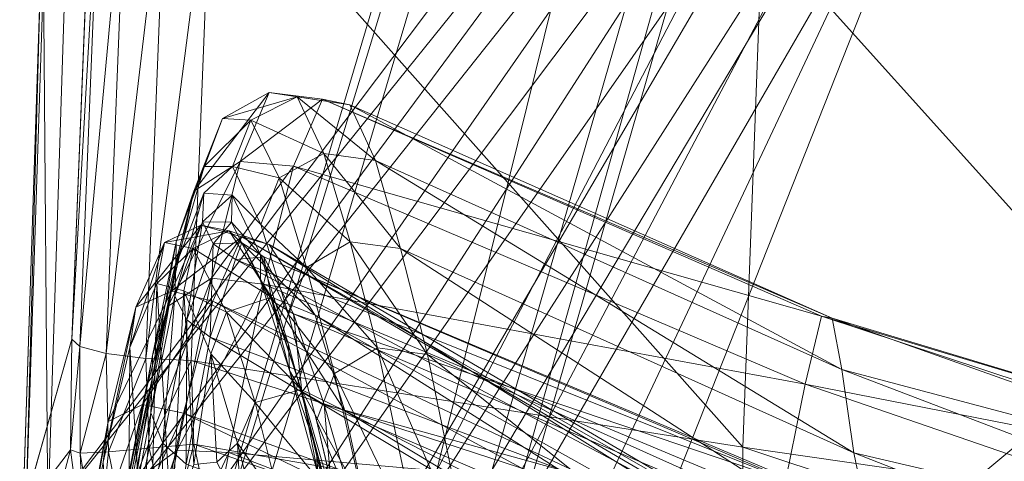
# Model space of a CAD drawing. Header units: inches. Extents: x 813 to 1305, y 19 to 194.
# Tile 84 of 256: x 1162.601 to 1164.71, y 62.811 to 63.757. Entities that reach past the tile are written whole.
import ezdxf

# ---------------------------------------------------------------- set-up
doc = ezdxf.new("R2010")
doc.units = ezdxf.units.IN
doc.header["$MEASUREMENT"] = 0
for name, color, linetype, true_color in [('CET color Grey2', 7, 'Continuous', 0x060606), ('CET color Grey98', 7, 'Continuous', 0xfafafa), ('CET color Grey99', 7, 'Continuous', 0xfcfcfc)]:
    doc.layers.add(name, color=color, linetype=linetype, true_color=true_color)
doc.layers.add('CET Default', color=7, linetype='Continuous')

# ---------------------------------------------------------------- blocks, each defined once
blk = doc.blocks.new('*C286')
at = {"layer": 'CET color Grey2', "linetype": 'Continuous', "lineweight": 0, "invisible_edges": 9}
blk.add_3dface([(7.2992, 16.4808, 17.1415), (-8.5387, 3.2598, 17.4249), (8.5458, 3.2599, 17.4249), (7.2992, 16.4808, 17.1415)], dxfattribs=at)
at = {"layer": 'CET color Grey98', "linetype": 'Continuous', "lineweight": 0}
for points in [[(5.7109, 9.8853, 12.6152), (5.6336, 9.8873, 12.693), (8.304, 20.6012, 15.2851), (5.7109, 9.8853, 12.6152)], [(8.304, 20.6012, 15.2851), (5.6336, 9.8873, 12.693), (7.9024, 18.8529, 16.5573), (8.304, 20.6012, 15.2851)], [(8.3805, 20.5992, 15.2105), (5.7109, 9.8853, 12.6152), (8.304, 20.6012, 15.2851), (8.3805, 20.5992, 15.2105)], [(8.3805, 20.5992, 15.2105), (9.6537, 19.8472, 15.1445), (5.7109, 9.8853, 12.6152), (8.3805, 20.5992, 15.2105)], [(9.6537, 19.8472, 15.1445), (6.3755, 8.4869, 12.3648), (5.7109, 9.8853, 12.6152), (9.6537, 19.8472, 15.1445)], [(6.3755, 8.4869, 12.3648), (9.6537, 19.8472, 15.1445), (6.4538, 8.4509, 12.4195), (6.3755, 8.4869, 12.3648)], [(9.6537, 19.8472, 15.1445), (9.7328, 19.8084, 15.2023), (6.4538, 8.4509, 12.4195), (9.6537, 19.8472, 15.1445)], [(6.8688, 8.245, 13.4908), (6.4538, 8.4509, 12.4195), (9.7328, 19.8084, 15.2023), (6.8688, 8.245, 13.4908)], [(9.9255, 18.5204, 16.295), (6.8688, 8.245, 13.4908), (9.7328, 19.8084, 15.2023), (9.9255, 18.5204, 16.295)], [(5.6336, 9.8873, 12.693), (5.6336, 9.5322, 13.9957), (7.9024, 18.8529, 16.5573), (5.6336, 9.8873, 12.693)], [(7.9024, 18.8529, 16.5573), (6.7288, 14.0315, 15.2322), (7.9789, 18.8196, 16.6276), (7.9024, 18.8529, 16.5573)], [(6.7288, 14.0315, 15.2322), (6.8046, 13.9925, 15.299), (7.9789, 18.8196, 16.6276), (6.7288, 14.0315, 15.2322)], [(7.9789, 18.8196, 16.6276), (6.8046, 13.9925, 15.299), (7.1463, 13.9871, 15.2796), (7.9789, 18.8196, 16.6276)], [(9.8421, 18.5093, 16.4205), (7.9789, 18.8196, 16.6276), (7.1463, 13.9871, 15.2796), (9.8421, 18.5093, 16.4205)], [(9.8421, 18.5093, 16.4205), (6.7864, 8.2345, 13.6193), (9.9255, 18.5204, 16.295), (9.8421, 18.5093, 16.4205)], [(6.7864, 8.2345, 13.6193), (6.8688, 8.245, 13.4908), (9.9255, 18.5204, 16.295), (6.7864, 8.2345, 13.6193)], [(9.8421, 18.5093, 16.4205), (7.3371, 13.7037, 15.1858), (6.7864, 8.2345, 13.6193), (9.8421, 18.5093, 16.4205)], [(7.1463, 13.9871, 15.2796), (7.3371, 13.7037, 15.1858), (9.8421, 18.5093, 16.4205), (7.1463, 13.9871, 15.2796)], [(8.0592, 18.3615, 17.6809), (7.2992, 16.4808, 17.1415), (6.4321, 17.2096, 17.2186), (8.0592, 18.3615, 17.6809)], [(9.1591, 18.0296, 17.9446), (7.2992, 16.4808, 17.1415), (8.0592, 18.3615, 17.6809), (9.1591, 18.0296, 17.9446)], [(9.1591, 18.0296, 17.9446), (8.0212, 15.612, 16.9621), (7.2992, 16.4808, 17.1415), (9.1591, 18.0296, 17.9446)], [(9.3745, 17.9492, 17.9997), (8.0212, 15.612, 16.9621), (9.1591, 18.0296, 17.9446), (9.3745, 17.9492, 17.9997)], [(9.3745, 17.9492, 17.9997), (8.0891, 15.5094, 16.9486), (8.0212, 15.612, 16.9621), (9.3745, 17.9492, 17.9997)], [(9.569, 17.8266, 18.0513), (8.0891, 15.5094, 16.9486), (9.3745, 17.9492, 17.9997), (9.569, 17.8266, 18.0513)], [(9.569, 17.8266, 18.0513), (8.15, 15.4023, 16.9386), (8.0891, 15.5094, 16.9486), (9.569, 17.8266, 18.0513)], [(9.7242, 17.6549, 18.0932), (8.15, 15.4023, 16.9386), (9.569, 17.8266, 18.0513), (9.7242, 17.6549, 18.0932)], [(9.7242, 17.6549, 18.0932), (8.2006, 15.2899, 16.9337), (8.15, 15.4023, 16.9386), (9.7242, 17.6549, 18.0932)], [(9.8149, 17.4389, 18.1179), (8.2006, 15.2899, 16.9337), (9.7242, 17.6549, 18.0932), (9.8149, 17.4389, 18.1179)], [(9.6378, 17.3216, 24.0483), (9.6789, 16.6712, 23.9685), (9.6854, 17.6656, 23.1064), (9.6378, 17.3216, 24.0483)], [(9.6789, 16.6712, 23.9685), (9.7358, 16.917, 22.974), (9.6854, 17.6656, 23.1064), (9.6789, 16.6712, 23.9685)], [(9.1735, 17.011, 29.0207), (7.8379, 17.6384, 28.9195), (9.2182, 16.8074, 28.0096), (9.1735, 17.011, 29.0207)], [(7.8379, 17.6384, 28.9195), (7.8764, 17.4921, 27.9328), (9.2182, 16.8074, 28.0096), (7.8379, 17.6384, 28.9195)], [(8.0324, 17.3658, 23.9586), (8.0713, 17.5311, 22.9751), (9.5638, 16.8123, 22.9329), (8.0324, 17.3658, 23.9586)], [(9.5638, 16.8123, 22.9329), (8.0713, 17.5311, 22.9751), (9.6412, 17.1893, 21.7127), (9.5638, 16.8123, 22.9329)], [(9.2182, 16.8074, 28.0096), (7.8764, 17.4921, 27.9328), (9.2816, 16.6025, 27), (9.2182, 16.8074, 28.0096)], [(7.8764, 17.4921, 27.9328), (7.9151, 17.3684, 26.943), (9.2816, 16.6025, 27), (7.8764, 17.4921, 27.9328)], [(9.8149, 17.4389, 18.1179), (8.2369, 15.1719, 16.9341), (8.2006, 15.2899, 16.9337), (9.8149, 17.4389, 18.1179)], [(9.8529, 17.2066, 18.1283), (8.2369, 15.1719, 16.9341), (9.8149, 17.4389, 18.1179), (9.8529, 17.2066, 18.1283)], [(9.2816, 16.6025, 27), (7.9151, 17.3684, 26.943), (9.3805, 16.4509, 25.9852), (9.2816, 16.6025, 27)], [(7.9151, 17.3684, 26.943), (7.954, 17.2861, 25.9491), (9.3805, 16.4509, 25.9852), (7.9151, 17.3684, 26.943)], [(7.9931, 17.2807, 24.952), (8.0324, 17.3658, 23.9586), (9.5011, 16.5722, 23.935), (7.9931, 17.2807, 24.952)], [(9.5011, 16.5722, 23.935), (8.0324, 17.3658, 23.9586), (9.5638, 16.8123, 22.9329), (9.5011, 16.5722, 23.935)], [(9.5897, 17.0606, 25.0162), (9.6211, 16.5347, 24.9832), (9.6378, 17.3216, 24.0483), (9.5897, 17.0606, 25.0162)], [(9.6211, 16.5347, 24.9832), (9.6789, 16.6712, 23.9685), (9.6378, 17.3216, 24.0483), (9.6211, 16.5347, 24.9832)], [(9.5416, 16.8785, 19.752), (9.5037, 17.0521, 19.7099), (8.3468, 17.2968, 19.6395), (9.5416, 16.8785, 19.752)], [(9.5416, 16.8785, 19.752), (8.3468, 17.2968, 19.6395), (8.3664, 17.0843, 19.7014), (9.5416, 16.8785, 19.752)], [(9.7358, 16.917, 22.974), (9.725, 16.8302, 22.9532), (9.8057, 17.2964, 21.7571), (9.7358, 16.917, 22.974)], [(9.725, 16.8302, 22.9532), (9.7963, 17.2105, 21.7364), (9.8057, 17.2964, 21.7571), (9.725, 16.8302, 22.9532)], [(8.3656, 16.885, 19.7424), (7.1815, 17.2781, 19.6563), (7.1775, 17.0565, 19.6987), (8.3656, 16.885, 19.7424)], [(8.3656, 16.885, 19.7424), (8.3664, 17.0843, 19.7014), (7.1815, 17.2781, 19.6563), (8.3656, 16.885, 19.7424)], [(9.3805, 16.4509, 25.9852), (7.954, 17.2861, 25.9491), (9.4391, 16.4343, 24.9556), (9.3805, 16.4509, 25.9852)], [(7.954, 17.2861, 25.9491), (7.9931, 17.2807, 24.952), (9.4391, 16.4343, 24.9556), (7.954, 17.2861, 25.9491)], [(9.4391, 16.4343, 24.9556), (7.9931, 17.2807, 24.952), (9.5011, 16.5722, 23.935), (9.4391, 16.4343, 24.9556)], [(9.9068, 17.2663, 18.4711), (9.7753, 17.1237, 19.4626), (9.8056, 16.8907, 19.518), (9.9068, 17.2663, 18.4711)], [(9.9081, 17.024, 18.4719), (9.9068, 17.2663, 18.4711), (9.8056, 16.8907, 19.518), (9.9081, 17.024, 18.4719)], [(9.725, 16.8302, 22.9532), (9.6517, 16.7938, 22.9311), (9.7963, 17.2105, 21.7364), (9.725, 16.8302, 22.9532)], [(9.6517, 16.7938, 22.9311), (9.7269, 17.1723, 21.7138), (9.7963, 17.2105, 21.7364), (9.6517, 16.7938, 22.9311)], [(9.8529, 17.2066, 18.1283), (8.2584, 15.0502, 16.9386), (8.2369, 15.1719, 16.9341), (9.8529, 17.2066, 18.1283)], [(9.8541, 17.0306, 18.1296), (8.2584, 15.0502, 16.9386), (9.8529, 17.2066, 18.1283), (9.8541, 17.0306, 18.1296)], [(9.5638, 16.8123, 22.9329), (9.6412, 17.1893, 21.7127), (9.7269, 17.1723, 21.7138), (9.5638, 16.8123, 22.9329)], [(9.6517, 16.7938, 22.9311), (9.5638, 16.8123, 22.9329), (9.7269, 17.1723, 21.7138), (9.6517, 16.7938, 22.9311)], [(9.7477, 17.1206, 19.559), (9.6816, 17.1041, 19.6405), (9.7243, 16.8952, 19.6937), (9.7477, 17.1206, 19.559)], [(9.7477, 17.1206, 19.559), (9.7243, 16.8952, 19.6937), (9.7849, 16.8977, 19.6135), (9.7477, 17.1206, 19.559)], [(9.7753, 17.1237, 19.4626), (9.7477, 17.1206, 19.559), (9.7849, 16.8977, 19.6135), (9.7753, 17.1237, 19.4626)], [(9.7753, 17.1237, 19.4626), (9.7849, 16.8977, 19.6135), (9.8056, 16.8907, 19.518), (9.7753, 17.1237, 19.4626)], [(9.5477, 16.699, 19.7866), (8.3664, 17.0843, 19.7014), (8.3656, 16.885, 19.7424), (9.5477, 16.699, 19.7866)], [(9.5477, 16.699, 19.7866), (9.5416, 16.8785, 19.752), (8.3664, 17.0843, 19.7014), (9.5477, 16.699, 19.7866)], [(9.3918, 17.0991, 29.029), (9.356, 17.0061, 29.035), (9.4484, 16.8767, 28.0287), (9.3918, 17.0991, 29.029)], [(9.3918, 17.0991, 29.029), (9.4484, 16.8767, 28.0287), (9.4408, 17.0148, 28.0088), (9.3918, 17.0991, 29.029)], [(9.6816, 17.1041, 19.6405), (9.5934, 17.0789, 19.6935), (9.637, 16.8871, 19.7431), (9.6816, 17.1041, 19.6405)], [(9.6816, 17.1041, 19.6405), (9.637, 16.8871, 19.7431), (9.7243, 16.8952, 19.6937), (9.6816, 17.1041, 19.6405)], [(9.5934, 17.0789, 19.6935), (9.5037, 17.0521, 19.7099), (9.5416, 16.8785, 19.752), (9.5934, 17.0789, 19.6935)], [(9.5934, 17.0789, 19.6935), (9.5416, 16.8785, 19.752), (9.637, 16.8871, 19.7431), (9.5934, 17.0789, 19.6935)], [(8.3246, 15.7821, 19.8383), (7.1775, 17.0565, 19.6987), (7.1415, 15.9452, 19.7772), (8.3246, 15.7821, 19.8383)], [(8.3246, 15.7821, 19.8383), (8.3656, 16.885, 19.7424), (7.1775, 17.0565, 19.6987), (8.3246, 15.7821, 19.8383)], [(9.5415, 16.9221, 26.0088), (9.5628, 16.5503, 26.0068), (9.5897, 17.0606, 25.0162), (9.5415, 16.9221, 26.0088)], [(9.5628, 16.5503, 26.0068), (9.6211, 16.5347, 24.9832), (9.5897, 17.0606, 25.0162), (9.5628, 16.5503, 26.0068)], [(9.8541, 17.0306, 18.1296), (8.2695, 14.9271, 16.9454), (8.2584, 15.0502, 16.9386), (9.8541, 17.0306, 18.1296)], [(9.8176, 15.8778, 18.1298), (8.2695, 14.9271, 16.9454), (9.8541, 17.0306, 18.1296), (9.8176, 15.8778, 18.1298)], [(9.9081, 17.024, 18.4719), (9.8056, 16.8907, 19.518), (9.8029, 16.6533, 19.5646), (9.9081, 17.024, 18.4719)], [(9.8635, 15.876, 18.2171), (9.8176, 15.8778, 18.1298), (9.8541, 17.0306, 18.1296), (9.8635, 15.876, 18.2171)], [(9.8635, 15.876, 18.2171), (9.8541, 17.0306, 18.1296), (9.9014, 17.0287, 18.218), (9.8635, 15.876, 18.2171)], [(9.8709, 15.9033, 18.4719), (9.8635, 15.876, 18.2171), (9.9014, 17.0287, 18.218), (9.8709, 15.9033, 18.4719)], [(9.8709, 15.9033, 18.4719), (9.9014, 17.0287, 18.218), (9.9081, 17.024, 18.4719), (9.8709, 15.9033, 18.4719)], [(9.2634, 16.9687, 29.0314), (9.1735, 17.011, 29.0207), (9.3119, 16.7617, 28.0216), (9.2634, 16.9687, 29.0314)], [(9.1735, 17.011, 29.0207), (9.2182, 16.8074, 28.0096), (9.3119, 16.7617, 28.0216), (9.1735, 17.011, 29.0207)], [(9.356, 17.0061, 29.035), (9.2634, 16.9687, 29.0314), (9.4104, 16.7893, 28.0305), (9.356, 17.0061, 29.035)], [(9.356, 17.0061, 29.035), (9.4104, 16.7893, 28.0305), (9.4484, 16.8767, 28.0287), (9.356, 17.0061, 29.035)], [(9.4408, 17.0148, 28.0088), (9.4484, 16.8767, 28.0287), (9.4921, 16.9169, 27.011), (9.4408, 17.0148, 28.0088)], [(9.2634, 16.9687, 29.0314), (9.3119, 16.7617, 28.0216), (9.4104, 16.7893, 28.0305), (9.2634, 16.9687, 29.0314)], [(9.4484, 16.8767, 28.0287), (9.5053, 16.6848, 27.0222), (9.4921, 16.9169, 27.011), (9.4484, 16.8767, 28.0287)], [(9.4921, 16.9169, 27.011), (9.5053, 16.6848, 27.0222), (9.5415, 16.9221, 26.0088), (9.4921, 16.9169, 27.011)], [(9.5053, 16.6848, 27.0222), (9.5628, 16.5503, 26.0068), (9.5415, 16.9221, 26.0088), (9.5053, 16.6848, 27.0222)], [(9.6789, 16.6712, 23.9685), (9.6656, 16.5851, 23.9511), (9.7358, 16.917, 22.974), (9.6789, 16.6712, 23.9685)], [(9.6656, 16.5851, 23.9511), (9.725, 16.8302, 22.9532), (9.7358, 16.917, 22.974), (9.6656, 16.5851, 23.9511)], [(9.7243, 16.8952, 19.6937), (9.637, 16.8871, 19.7431), (9.6444, 16.695, 19.7816), (9.7243, 16.8952, 19.6937)], [(9.7243, 16.8952, 19.6937), (9.6444, 16.695, 19.7816), (9.7294, 16.6846, 19.736), (9.7243, 16.8952, 19.6937)], [(9.7849, 16.8977, 19.6135), (9.7243, 16.8952, 19.6937), (9.7294, 16.6846, 19.736), (9.7849, 16.8977, 19.6135)], [(9.7849, 16.8977, 19.6135), (9.7294, 16.6846, 19.736), (9.7859, 16.6697, 19.6586), (9.7849, 16.8977, 19.6135)], [(9.8056, 16.8907, 19.518), (9.7849, 16.8977, 19.6135), (9.7859, 16.6697, 19.6586), (9.8056, 16.8907, 19.518)], [(9.5041, 15.603, 19.8884), (8.3656, 16.885, 19.7424), (8.3246, 15.7821, 19.8383), (9.5041, 15.603, 19.8884)], [(9.5041, 15.603, 19.8884), (9.5477, 16.699, 19.7866), (8.3656, 16.885, 19.7424), (9.5041, 15.603, 19.8884)], [(9.4484, 16.8767, 28.0287), (9.4104, 16.7893, 28.0305), (9.5053, 16.6848, 27.0222), (9.4484, 16.8767, 28.0287)], [(9.637, 16.8871, 19.7431), (9.5416, 16.8785, 19.752), (9.5477, 16.699, 19.7866), (9.637, 16.8871, 19.7431)], [(9.637, 16.8871, 19.7431), (9.5477, 16.699, 19.7866), (9.6444, 16.695, 19.7816), (9.637, 16.8871, 19.7431)], [(9.8056, 16.8907, 19.518), (9.7859, 16.6697, 19.6586), (9.8029, 16.6533, 19.5646), (9.8056, 16.8907, 19.518)], [(9.5011, 16.5722, 23.935), (9.5638, 16.8123, 22.9329), (9.6517, 16.7938, 22.9311), (9.5011, 16.5722, 23.935)], [(9.6656, 16.5851, 23.9511), (9.5898, 16.5508, 23.9328), (9.725, 16.8302, 22.9532), (9.6656, 16.5851, 23.9511)], [(9.5898, 16.5508, 23.9328), (9.6517, 16.7938, 22.9311), (9.725, 16.8302, 22.9532), (9.5898, 16.5508, 23.9328)], [(9.2182, 16.8074, 28.0096), (9.2816, 16.6025, 27), (9.3755, 16.5638, 27.0089), (9.2182, 16.8074, 28.0096)], [(9.3119, 16.7617, 28.0216), (9.2182, 16.8074, 28.0096), (9.3755, 16.5638, 27.0089), (9.3119, 16.7617, 28.0216)], [(9.4104, 16.7893, 28.0305), (9.3119, 16.7617, 28.0216), (9.4714, 16.596, 27.0198), (9.4104, 16.7893, 28.0305)], [(9.4104, 16.7893, 28.0305), (9.4714, 16.596, 27.0198), (9.5053, 16.6848, 27.0222), (9.4104, 16.7893, 28.0305)], [(9.5898, 16.5508, 23.9328), (9.5011, 16.5722, 23.935), (9.6517, 16.7938, 22.9311), (9.5898, 16.5508, 23.9328)], [(9.3119, 16.7617, 28.0216), (9.3755, 16.5638, 27.0089), (9.4714, 16.596, 27.0198), (9.3119, 16.7617, 28.0216)], [(9.5053, 16.6848, 27.0222), (9.4714, 16.596, 27.0198), (9.5628, 16.5503, 26.0068), (9.5053, 16.6848, 27.0222)], [(9.6444, 16.695, 19.7816), (9.5477, 16.699, 19.7866), (9.5041, 15.603, 19.8884), (9.6444, 16.695, 19.7816)], [(9.6444, 16.695, 19.7816), (9.5041, 15.603, 19.8884), (9.6008, 15.5993, 19.882), (9.6444, 16.695, 19.7816)], [(9.7294, 16.6846, 19.736), (9.6444, 16.695, 19.7816), (9.6008, 15.5993, 19.882), (9.7294, 16.6846, 19.736)], [(9.7294, 16.6846, 19.736), (9.6008, 15.5993, 19.882), (9.6856, 15.5896, 19.8331), (9.7294, 16.6846, 19.736)], [(9.7859, 16.6697, 19.6586), (9.7294, 16.6846, 19.736), (9.6856, 15.5896, 19.8331), (9.7859, 16.6697, 19.6586)], [(9.6043, 16.4463, 24.9706), (9.6656, 16.5851, 23.9511), (9.6789, 16.6712, 23.9685), (9.6043, 16.4463, 24.9706)], [(9.6211, 16.5347, 24.9832), (9.6043, 16.4463, 24.9706), (9.6789, 16.6712, 23.9685), (9.6211, 16.5347, 24.9832)], [(9.7859, 16.6697, 19.6586), (9.6856, 15.5896, 19.8331), (9.7419, 15.5755, 19.7525), (9.7859, 16.6697, 19.6586)], [(9.8029, 16.6533, 19.5646), (9.7859, 16.6697, 19.6586), (9.7419, 15.5755, 19.7525), (9.8029, 16.6533, 19.5646)], [(9.8029, 16.6533, 19.5646), (9.7419, 15.5755, 19.7525), (9.7588, 15.5597, 19.657), (9.8029, 16.6533, 19.5646)], [(9.2816, 16.6025, 27), (9.3805, 16.4509, 25.9852), (9.4661, 16.4213, 25.9888), (9.2816, 16.6025, 27)], [(9.3755, 16.5638, 27.0089), (9.2816, 16.6025, 27), (9.4661, 16.4213, 25.9888), (9.3755, 16.5638, 27.0089)], [(9.4714, 16.596, 27.0198), (9.3755, 16.5638, 27.0089), (9.5428, 16.4596, 26.0001), (9.4714, 16.596, 27.0198)], [(9.4714, 16.596, 27.0198), (9.5428, 16.4596, 26.0001), (9.5628, 16.5503, 26.0068), (9.4714, 16.596, 27.0198)], [(9.527, 16.4097, 24.9558), (9.5898, 16.5508, 23.9328), (9.6656, 16.5851, 23.9511), (9.527, 16.4097, 24.9558)], [(9.6043, 16.4463, 24.9706), (9.527, 16.4097, 24.9558), (9.6656, 16.5851, 23.9511), (9.6043, 16.4463, 24.9706)], [(9.3755, 16.5638, 27.0089), (9.4661, 16.4213, 25.9888), (9.5428, 16.4596, 26.0001), (9.3755, 16.5638, 27.0089)], [(9.4391, 16.4343, 24.9556), (9.5011, 16.5722, 23.935), (9.5898, 16.5508, 23.9328), (9.4391, 16.4343, 24.9556)], [(9.527, 16.4097, 24.9558), (9.4391, 16.4343, 24.9556), (9.5898, 16.5508, 23.9328), (9.527, 16.4097, 24.9558)], [(9.5628, 16.5503, 26.0068), (9.5428, 16.4596, 26.0001), (9.6211, 16.5347, 24.9832), (9.5628, 16.5503, 26.0068)], [(9.5428, 16.4596, 26.0001), (9.6043, 16.4463, 24.9706), (9.6211, 16.5347, 24.9832), (9.5428, 16.4596, 26.0001)], [(3.4647, 15.6598, 16.4344), (8.0212, 15.612, 16.9621), (7.2992, 16.4808, 17.1415), (3.4647, 15.6598, 16.4344)], [(9.5428, 16.4596, 26.0001), (9.4661, 16.4213, 25.9888), (9.6043, 16.4463, 24.9706), (9.5428, 16.4596, 26.0001)], [(9.4661, 16.4213, 25.9888), (9.3805, 16.4509, 25.9852), (9.527, 16.4097, 24.9558), (9.4661, 16.4213, 25.9888)], [(9.3805, 16.4509, 25.9852), (9.4391, 16.4343, 24.9556), (9.527, 16.4097, 24.9558), (9.3805, 16.4509, 25.9852)], [(9.4661, 16.4213, 25.9888), (9.527, 16.4097, 24.9558), (9.6043, 16.4463, 24.9706), (9.4661, 16.4213, 25.9888)]]:
    blk.add_3dface(points, dxfattribs=at)
for points, invisible_edges in [([(9.8709, 15.9033, 18.4719), (9.9081, 17.024, 18.4719), (9.8029, 16.6533, 19.5646), (9.8709, 15.9033, 18.4719)], 4), ([(9.8709, 15.9033, 18.4719), (9.8029, 16.6533, 19.5646), (9.7588, 15.5597, 19.657), (9.8709, 15.9033, 18.4719)], 9)]:
    blk.add_3dface(points, dxfattribs=dict(at, invisible_edges=invisible_edges))
at = {"layer": 'CET color Grey99', "linetype": 'Continuous', "lineweight": 0}
for points in [[(8.0819, 17.1168, 28.882), (9.0408, 16.6862, 29.1483), (7.9894, 17.5311, 30.7507), (8.0819, 17.1168, 28.882)], [(9.0408, 16.6862, 29.1483), (8.9519, 17.1206, 30.9851), (7.9894, 17.5311, 30.7507), (9.0408, 16.6862, 29.1483)], [(8.283, 17.3818, 22.8003), (8.2318, 17.1314, 23.8258), (9.5069, 16.6496, 23.7139), (8.283, 17.3818, 22.8003)], [(9.5584, 16.9213, 22.6713), (8.283, 17.3818, 22.8003), (9.5069, 16.6496, 23.7139), (9.5584, 16.9213, 22.6713)], [(6.9885, 17.1635, 27.8811), (8.1276, 16.8971, 27.8499), (6.9467, 17.3597, 28.9211), (6.9885, 17.1635, 27.8811)], [(8.1276, 16.8971, 27.8499), (8.0819, 17.1168, 28.882), (6.9467, 17.3597, 28.9211), (8.1276, 16.8971, 27.8499)], [(9.6481, 17.2882, 20.4574), (9.7362, 17.3536, 20.4611), (9.577, 16.8911, 21.6255), (9.6481, 17.2882, 20.4574)], [(9.7362, 17.3536, 20.4611), (9.6698, 16.9595, 21.6191), (9.577, 16.8911, 21.6255), (9.7362, 17.3536, 20.4611)], [(8.3434, 17.3285, 21.5595), (9.4664, 16.8963, 21.6323), (8.283, 17.0002, 22.7485), (8.3434, 17.3285, 21.5595)], [(9.5411, 17.2884, 20.4599), (9.4664, 16.8963, 21.6323), (8.3434, 17.3285, 21.5595), (9.5411, 17.2884, 20.4599)], [(9.2796, 16.8886, 29.0833), (9.2753, 16.9449, 29.0674), (9.1752, 17.3287, 30.9219), (9.2796, 16.8886, 29.0833)], [(8.1539, 17.1003, 26.8841), (8.1276, 17.2787, 27.9017), (9.2627, 16.7935, 27.9812), (8.1539, 17.1003, 26.8841)], [(9.2627, 16.7935, 27.9812), (8.1276, 17.2787, 27.9017), (9.1969, 17.0206, 29.0338), (9.2627, 16.7935, 27.9812)], [(9.5411, 17.2884, 20.4599), (9.6481, 17.2882, 20.4574), (9.4664, 16.8963, 21.6323), (9.5411, 17.2884, 20.4599)], [(9.6481, 17.2882, 20.4574), (9.577, 16.8911, 21.6255), (9.4664, 16.8963, 21.6323), (9.6481, 17.2882, 20.4574)], [(9.2791, 16.8275, 29.0921), (9.1746, 17.2679, 30.9318), (9.1401, 17.1671, 30.9518), (9.2791, 16.8275, 29.0921)], [(9.6128, 17.2717, 21.5536), (9.5584, 16.9213, 22.6713), (9.6082, 16.8765, 22.7051), (9.6128, 17.2717, 21.5536)], [(9.6674, 17.2323, 21.5787), (9.6128, 17.2717, 21.5536), (9.6082, 16.8765, 22.7051), (9.6674, 17.2323, 21.5787)], [(9.6674, 17.2323, 21.5787), (9.6082, 16.8765, 22.7051), (9.634, 16.8116, 22.733), (9.6674, 17.2323, 21.5787)], [(9.7013, 17.1752, 21.5954), (9.6674, 17.2323, 21.5787), (9.634, 16.8116, 22.733), (9.7013, 17.1752, 21.5954)], [(9.7043, 17.1068, 21.6039), (9.7013, 17.1752, 21.5954), (9.631, 16.7385, 22.7498), (9.7043, 17.1068, 21.6039)], [(9.7013, 17.1752, 21.5954), (9.634, 16.8116, 22.733), (9.631, 16.7385, 22.7498), (9.7013, 17.1752, 21.5954)], [(7.0155, 17.0209, 26.8459), (8.1539, 16.7188, 26.8323), (6.9885, 17.1635, 27.8811), (7.0155, 17.0209, 26.8459)], [(8.1539, 16.7188, 26.8323), (8.1276, 16.8971, 27.8499), (6.9885, 17.1635, 27.8811), (8.1539, 16.7188, 26.8323)], [(9.2406, 16.7272, 29.1122), (9.1401, 17.1671, 30.9518), (9.0553, 17.1098, 30.9723), (9.2406, 16.7272, 29.1122)], [(9.2406, 16.7272, 29.1122), (9.2791, 16.8275, 29.0921), (9.1401, 17.1671, 30.9518), (9.2406, 16.7272, 29.1122)], [(7.0979, 17.1408, 23.7282), (8.2318, 16.7498, 23.774), (7.0636, 16.9792, 24.7671), (7.0979, 17.1408, 23.7282)], [(8.283, 17.0002, 22.7485), (8.2318, 16.7498, 23.774), (7.0979, 17.1408, 23.7282), (8.283, 17.0002, 22.7485)], [(8.2318, 17.1314, 23.8258), (8.1972, 16.9859, 24.8482), (9.4523, 16.4829, 24.7773), (8.2318, 17.1314, 23.8258)], [(9.5069, 16.6496, 23.7139), (8.2318, 17.1314, 23.8258), (9.4523, 16.4829, 24.7773), (9.5069, 16.6496, 23.7139)], [(8.1276, 16.8971, 27.8499), (9.099, 16.4591, 28.1018), (8.0819, 17.1168, 28.882), (8.1276, 16.8971, 27.8499)], [(9.099, 16.4591, 28.1018), (9.0408, 16.6862, 29.1483), (8.0819, 17.1168, 28.882), (9.099, 16.4591, 28.1018)], [(9.0408, 16.6862, 29.1483), (9.1484, 16.6725, 29.134), (8.9519, 17.1206, 30.9851), (9.0408, 16.6862, 29.1483)], [(9.1484, 16.6725, 29.134), (9.0553, 17.1098, 30.9723), (8.9519, 17.1206, 30.9851), (9.1484, 16.6725, 29.134)], [(9.1484, 16.6725, 29.134), (9.2406, 16.7272, 29.1122), (9.0553, 17.1098, 30.9723), (9.1484, 16.6725, 29.134)], [(9.7039, 17.0677, 21.6121), (9.7043, 17.1068, 21.6039), (9.6305, 16.6889, 22.7569), (9.7039, 17.0677, 21.6121)], [(9.7043, 17.1068, 21.6039), (9.631, 16.7385, 22.7498), (9.6305, 16.6889, 22.7569), (9.7043, 17.1068, 21.6039)], [(8.1741, 16.9904, 25.8689), (8.1539, 17.1003, 26.8841), (9.328, 16.5993, 26.9221), (8.1741, 16.9904, 25.8689)], [(9.328, 16.5993, 26.9221), (8.1539, 17.1003, 26.8841), (9.2627, 16.7935, 27.9812), (9.328, 16.5993, 26.9221)], [(9.6698, 16.9595, 21.6191), (9.7039, 17.0677, 21.6121), (9.5967, 16.583, 22.7772), (9.6698, 16.9595, 21.6191)], [(9.7039, 17.0677, 21.6121), (9.6305, 16.6889, 22.7569), (9.5967, 16.583, 22.7772), (9.7039, 17.0677, 21.6121)], [(7.0383, 16.9504, 25.8088), (8.1741, 16.6088, 25.8171), (7.0155, 17.0209, 26.8459), (7.0383, 16.9504, 25.8088)], [(8.1741, 16.6088, 25.8171), (8.1539, 16.7188, 26.8323), (7.0155, 17.0209, 26.8459), (8.1741, 16.6088, 25.8171)], [(9.2627, 16.7935, 27.9812), (9.1969, 17.0206, 29.0338), (9.2456, 16.9922, 29.0497), (9.2627, 16.7935, 27.9812)], [(8.283, 17.0002, 22.7485), (9.3922, 16.5361, 22.8148), (8.2318, 16.7498, 23.774), (8.283, 17.0002, 22.7485)], [(9.4664, 16.8963, 21.6323), (9.3922, 16.5361, 22.8148), (8.283, 17.0002, 22.7485), (9.4664, 16.8963, 21.6323)], [(7.0636, 16.9792, 24.7671), (8.1972, 16.6043, 24.7964), (7.0383, 16.9504, 25.8088), (7.0636, 16.9792, 24.7671)], [(8.2318, 16.7498, 23.774), (8.1972, 16.6043, 24.7964), (7.0636, 16.9792, 24.7671), (8.2318, 16.7498, 23.774)], [(8.1972, 16.9859, 24.8482), (8.1741, 16.9904, 25.8689), (9.392, 16.4774, 25.8528), (8.1972, 16.9859, 24.8482)], [(9.392, 16.4774, 25.8528), (8.1741, 16.9904, 25.8689), (9.328, 16.5993, 26.9221), (9.392, 16.4774, 25.8528)], [(9.4523, 16.4829, 24.7773), (8.1972, 16.9859, 24.8482), (9.392, 16.4774, 25.8528), (9.4523, 16.4829, 24.7773)], [(9.3101, 16.7658, 27.9993), (9.2456, 16.9922, 29.0497), (9.2753, 16.9449, 29.0674), (9.3101, 16.7658, 27.9993)], [(9.3101, 16.7658, 27.9993), (9.2627, 16.7935, 27.9812), (9.2456, 16.9922, 29.0497), (9.3101, 16.7658, 27.9993)], [(9.577, 16.8911, 21.6255), (9.6698, 16.9595, 21.6191), (9.5035, 16.5232, 22.7998), (9.577, 16.8911, 21.6255)], [(9.6698, 16.9595, 21.6191), (9.5967, 16.583, 22.7772), (9.5035, 16.5232, 22.7998), (9.6698, 16.9595, 21.6191)], [(8.1972, 16.6043, 24.7964), (8.1741, 16.6088, 25.8171), (7.0383, 16.9504, 25.8088), (8.1972, 16.6043, 24.7964)], [(9.3367, 16.7207, 28.0195), (9.2753, 16.9449, 29.0674), (9.2796, 16.8886, 29.0833), (9.3367, 16.7207, 28.0195)], [(9.3367, 16.7207, 28.0195), (9.3101, 16.7658, 27.9993), (9.2753, 16.9449, 29.0674), (9.3367, 16.7207, 28.0195)], [(9.5584, 16.9213, 22.6713), (9.5069, 16.6496, 23.7139), (9.5566, 16.6125, 23.7471), (9.5584, 16.9213, 22.6713)], [(9.6082, 16.8765, 22.7051), (9.5584, 16.9213, 22.6713), (9.5566, 16.6125, 23.7471), (9.6082, 16.8765, 22.7051)], [(8.1539, 16.7188, 26.8323), (9.1526, 16.2712, 27.0474), (8.1276, 16.8971, 27.8499), (8.1539, 16.7188, 26.8323)], [(9.1526, 16.2712, 27.0474), (9.099, 16.4591, 28.1018), (8.1276, 16.8971, 27.8499), (9.1526, 16.2712, 27.0474)], [(9.4664, 16.8963, 21.6323), (9.577, 16.8911, 21.6255), (9.3922, 16.5361, 22.8148), (9.4664, 16.8963, 21.6323)], [(9.3391, 16.6651, 28.0364), (9.3367, 16.7207, 28.0195), (9.2796, 16.8886, 29.0833), (9.3391, 16.6651, 28.0364)], [(9.577, 16.8911, 21.6255), (9.5035, 16.5232, 22.7998), (9.3922, 16.5361, 22.8148), (9.577, 16.8911, 21.6255)], [(9.6082, 16.8765, 22.7051), (9.5566, 16.6125, 23.7471), (9.5825, 16.5612, 23.7754), (9.6082, 16.8765, 22.7051)], [(9.634, 16.8116, 22.733), (9.6082, 16.8765, 22.7051), (9.5825, 16.5612, 23.7754), (9.634, 16.8116, 22.733)], [(9.3386, 16.6008, 28.0451), (9.2791, 16.8275, 29.0921), (9.2406, 16.7272, 29.1122), (9.3386, 16.6008, 28.0451)], [(9.631, 16.7385, 22.7498), (9.634, 16.8116, 22.733), (9.58, 16.4959, 23.7929), (9.631, 16.7385, 22.7498)], [(9.634, 16.8116, 22.733), (9.5825, 16.5612, 23.7754), (9.58, 16.4959, 23.7929), (9.634, 16.8116, 22.733)], [(9.328, 16.5993, 26.9221), (9.2627, 16.7935, 27.9812), (9.3101, 16.7658, 27.9993), (9.328, 16.5993, 26.9221)], [(8.2318, 16.7498, 23.774), (9.3281, 16.2831, 23.8548), (8.1972, 16.6043, 24.7964), (8.2318, 16.7498, 23.774)], [(9.3922, 16.5361, 22.8148), (9.3281, 16.2831, 23.8548), (8.2318, 16.7498, 23.774), (9.3922, 16.5361, 22.8148)], [(9.3746, 16.5715, 26.9437), (9.3101, 16.7658, 27.9993), (9.3367, 16.7207, 28.0195), (9.3746, 16.5715, 26.9437)], [(9.3746, 16.5715, 26.9437), (9.328, 16.5993, 26.9221), (9.3101, 16.7658, 27.9993), (9.3746, 16.5715, 26.9437)], [(9.3, 16.5002, 28.0654), (9.2406, 16.7272, 29.1122), (9.1484, 16.6725, 29.134), (9.3, 16.5002, 28.0654)], [(9.3, 16.5002, 28.0654), (9.3386, 16.6008, 28.0451), (9.2406, 16.7272, 29.1122), (9.3, 16.5002, 28.0654)], [(9.6305, 16.6889, 22.7569), (9.631, 16.7385, 22.7498), (9.5796, 16.445, 23.7997), (9.6305, 16.6889, 22.7569)], [(9.631, 16.7385, 22.7498), (9.58, 16.4959, 23.7929), (9.5796, 16.445, 23.7997), (9.631, 16.7385, 22.7498)], [(8.1741, 16.6088, 25.8171), (9.2077, 16.1515, 25.9839), (8.1539, 16.7188, 26.8323), (8.1741, 16.6088, 25.8171)], [(9.2077, 16.1515, 25.9839), (9.1526, 16.2712, 27.0474), (8.1539, 16.7188, 26.8323), (9.2077, 16.1515, 25.9839)], [(9.3988, 16.5285, 26.9661), (9.3367, 16.7207, 28.0195), (9.3391, 16.6651, 28.0364), (9.3988, 16.5285, 26.9661)], [(9.3988, 16.5285, 26.9661), (9.3746, 16.5715, 26.9437), (9.3367, 16.7207, 28.0195), (9.3988, 16.5285, 26.9661)], [(9.099, 16.4591, 28.1018), (9.2071, 16.4453, 28.0873), (9.0408, 16.6862, 29.1483), (9.099, 16.4591, 28.1018)], [(9.2071, 16.4453, 28.0873), (9.1484, 16.6725, 29.134), (9.0408, 16.6862, 29.1483), (9.2071, 16.4453, 28.0873)], [(9.5967, 16.583, 22.7772), (9.6305, 16.6889, 22.7569), (9.542, 16.3369, 23.8193), (9.5967, 16.583, 22.7772)], [(9.6305, 16.6889, 22.7569), (9.5796, 16.445, 23.7997), (9.542, 16.3369, 23.8193), (9.6305, 16.6889, 22.7569)], [(9.2071, 16.4453, 28.0873), (9.3, 16.5002, 28.0654), (9.1484, 16.6725, 29.134), (9.2071, 16.4453, 28.0873)], [(9.3989, 16.4727, 26.9833), (9.3988, 16.5285, 26.9661), (9.3391, 16.6651, 28.0364), (9.3989, 16.4727, 26.9833)], [(9.5069, 16.6496, 23.7139), (9.4523, 16.4829, 24.7773), (9.4999, 16.4494, 24.8072), (9.5069, 16.6496, 23.7139)], [(9.5566, 16.6125, 23.7471), (9.5069, 16.6496, 23.7139), (9.4999, 16.4494, 24.8072), (9.5566, 16.6125, 23.7471)], [(8.1972, 16.6043, 24.7964), (9.2659, 16.1397, 24.9146), (8.1741, 16.6088, 25.8171), (8.1972, 16.6043, 24.7964)], [(9.2659, 16.1397, 24.9146), (9.2077, 16.1515, 25.9839), (8.1741, 16.6088, 25.8171), (9.2659, 16.1397, 24.9146)], [(9.3281, 16.2831, 23.8548), (9.2659, 16.1397, 24.9146), (8.1972, 16.6043, 24.7964), (9.3281, 16.2831, 23.8548)], [(9.3984, 16.4083, 26.9915), (9.3386, 16.6008, 28.0451), (9.3, 16.5002, 28.0654), (9.3984, 16.4083, 26.9915)], [(9.392, 16.4774, 25.8528), (9.328, 16.5993, 26.9221), (9.3746, 16.5715, 26.9437), (9.392, 16.4774, 25.8528)], [(9.5566, 16.6125, 23.7471), (9.4999, 16.4494, 24.8072), (9.523, 16.4024, 24.8339), (9.5566, 16.6125, 23.7471)], [(9.5825, 16.5612, 23.7754), (9.5566, 16.6125, 23.7471), (9.523, 16.4024, 24.8339), (9.5825, 16.5612, 23.7754)], [(9.5035, 16.5232, 22.7998), (9.5967, 16.583, 22.7772), (9.4426, 16.2728, 23.8406), (9.5035, 16.5232, 22.7998)], [(9.5967, 16.583, 22.7772), (9.542, 16.3369, 23.8193), (9.4426, 16.2728, 23.8406), (9.5967, 16.583, 22.7772)], [(9.4386, 16.4472, 25.8786), (9.3746, 16.5715, 26.9437), (9.3988, 16.5285, 26.9661), (9.4386, 16.4472, 25.8786)], [(9.4386, 16.4472, 25.8786), (9.392, 16.4774, 25.8528), (9.3746, 16.5715, 26.9437), (9.4386, 16.4472, 25.8786)], [(9.58, 16.4959, 23.7929), (9.5825, 16.5612, 23.7754), (9.5199, 16.3408, 24.8513), (9.58, 16.4959, 23.7929)], [(9.5825, 16.5612, 23.7754), (9.523, 16.4024, 24.8339), (9.5199, 16.3408, 24.8513), (9.5825, 16.5612, 23.7754)], [(9.3922, 16.5361, 22.8148), (9.5035, 16.5232, 22.7998), (9.3281, 16.2831, 23.8548), (9.3922, 16.5361, 22.8148)], [(9.5035, 16.5232, 22.7998), (9.4426, 16.2728, 23.8406), (9.3281, 16.2831, 23.8548), (9.5035, 16.5232, 22.7998)], [(9.4613, 16.4032, 25.9034), (9.3988, 16.5285, 26.9661), (9.3989, 16.4727, 26.9833), (9.4613, 16.4032, 25.9034)], [(9.4613, 16.4032, 25.9034), (9.4386, 16.4472, 25.8786), (9.3988, 16.5285, 26.9661), (9.4613, 16.4032, 25.9034)], [(9.3591, 16.3084, 27.0115), (9.3, 16.5002, 28.0654), (9.2071, 16.4453, 28.0873), (9.3591, 16.3084, 27.0115)], [(9.3591, 16.3084, 27.0115), (9.3984, 16.4083, 26.9915), (9.3, 16.5002, 28.0654), (9.3591, 16.3084, 27.0115)], [(9.5796, 16.445, 23.7997), (9.58, 16.4959, 23.7929), (9.5195, 16.2839, 24.858), (9.5796, 16.445, 23.7997)], [(9.4523, 16.4829, 24.7773), (9.392, 16.4774, 25.8528), (9.4386, 16.4472, 25.8786), (9.4523, 16.4829, 24.7773)], [(9.4592, 16.3451, 25.9208), (9.4613, 16.4032, 25.9034), (9.3989, 16.4727, 26.9833), (9.4592, 16.3451, 25.9208)], [(9.4999, 16.4494, 24.8072), (9.4523, 16.4829, 24.7773), (9.4386, 16.4472, 25.8786), (9.4999, 16.4494, 24.8072)], [(9.1526, 16.2712, 27.0474), (9.2631, 16.2559, 27.0331), (9.099, 16.4591, 28.1018), (9.1526, 16.2712, 27.0474)], [(9.2631, 16.2559, 27.0331), (9.2071, 16.4453, 28.0873), (9.099, 16.4591, 28.1018), (9.2631, 16.2559, 27.0331)], [(9.2631, 16.2559, 27.0331), (9.3591, 16.3084, 27.0115), (9.2071, 16.4453, 28.0873), (9.2631, 16.2559, 27.0331)], [(9.4999, 16.4494, 24.8072), (9.4386, 16.4472, 25.8786), (9.4613, 16.4032, 25.9034), (9.4999, 16.4494, 24.8072)], [(9.523, 16.4024, 24.8339), (9.4999, 16.4494, 24.8072), (9.4613, 16.4032, 25.9034), (9.523, 16.4024, 24.8339)], [(9.542, 16.3369, 23.8193), (9.5796, 16.445, 23.7997), (9.4805, 16.1809, 24.878), (9.542, 16.3369, 23.8193)], [(9.5796, 16.445, 23.7997), (9.5195, 16.2839, 24.858), (9.4805, 16.1809, 24.878), (9.5796, 16.445, 23.7997)], [(9.4588, 16.2837, 25.928), (9.3984, 16.4083, 26.9915), (9.3591, 16.3084, 27.0115), (9.4588, 16.2837, 25.928)], [(9.523, 16.4024, 24.8339), (9.4613, 16.4032, 25.9034), (9.4592, 16.3451, 25.9208), (9.523, 16.4024, 24.8339)], [(9.5199, 16.3408, 24.8513), (9.523, 16.4024, 24.8339), (9.4592, 16.3451, 25.9208), (9.5199, 16.3408, 24.8513)], [(9.4426, 16.2728, 23.8406), (9.542, 16.3369, 23.8193), (9.3802, 16.1252, 24.9), (9.4426, 16.2728, 23.8406)], [(9.542, 16.3369, 23.8193), (9.4805, 16.1809, 24.878), (9.3802, 16.1252, 24.9), (9.542, 16.3369, 23.8193)], [(9.4193, 16.1844, 25.9479), (9.3591, 16.3084, 27.0115), (9.2631, 16.2559, 27.0331), (9.4193, 16.1844, 25.9479)], [(9.4193, 16.1844, 25.9479), (9.4588, 16.2837, 25.928), (9.3591, 16.3084, 27.0115), (9.4193, 16.1844, 25.9479)], [(9.3281, 16.2831, 23.8548), (9.4426, 16.2728, 23.8406), (9.2659, 16.1397, 24.9146), (9.3281, 16.2831, 23.8548)], [(9.4805, 16.1809, 24.878), (9.5195, 16.2839, 24.858), (9.4193, 16.1844, 25.9479), (9.4805, 16.1809, 24.878)], [(9.5195, 16.2839, 24.858), (9.4588, 16.2837, 25.928), (9.4193, 16.1844, 25.9479), (9.5195, 16.2839, 24.858)], [(9.2077, 16.1515, 25.9839), (9.3205, 16.1344, 25.9696), (9.1526, 16.2712, 27.0474), (9.2077, 16.1515, 25.9839)], [(9.3205, 16.1344, 25.9696), (9.2631, 16.2559, 27.0331), (9.1526, 16.2712, 27.0474), (9.3205, 16.1344, 25.9696)], [(9.4426, 16.2728, 23.8406), (9.3802, 16.1252, 24.9), (9.2659, 16.1397, 24.9146), (9.4426, 16.2728, 23.8406)], [(9.3205, 16.1344, 25.9696), (9.4193, 16.1844, 25.9479), (9.2631, 16.2559, 27.0331), (9.3205, 16.1344, 25.9696)], [(9.4805, 16.1809, 24.878), (9.4193, 16.1844, 25.9479), (9.3205, 16.1344, 25.9696), (9.4805, 16.1809, 24.878)], [(9.3802, 16.1252, 24.9), (9.4805, 16.1809, 24.878), (9.3205, 16.1344, 25.9696), (9.3802, 16.1252, 24.9)], [(9.2659, 16.1397, 24.9146), (9.3802, 16.1252, 24.9), (9.2077, 16.1515, 25.9839), (9.2659, 16.1397, 24.9146)], [(9.3802, 16.1252, 24.9), (9.3205, 16.1344, 25.9696), (9.2077, 16.1515, 25.9839), (9.3802, 16.1252, 24.9)]]:
    blk.add_3dface(points, dxfattribs=at)
for points, invisible_edges in [([(9.2796, 16.8886, 29.0833), (9.1752, 17.3287, 30.9219), (9.1746, 17.2679, 30.9318), (9.2796, 16.8886, 29.0833)], 2), ([(9.2791, 16.8275, 29.0921), (9.2796, 16.8886, 29.0833), (9.1746, 17.2679, 30.9318), (9.2791, 16.8275, 29.0921)], 9), ([(9.3391, 16.6651, 28.0364), (9.2796, 16.8886, 29.0833), (9.2791, 16.8275, 29.0921), (9.3391, 16.6651, 28.0364)], 6), ([(9.3386, 16.6008, 28.0451), (9.3391, 16.6651, 28.0364), (9.2791, 16.8275, 29.0921), (9.3386, 16.6008, 28.0451)], 11), ([(9.3989, 16.4727, 26.9833), (9.3391, 16.6651, 28.0364), (9.3386, 16.6008, 28.0451), (9.3989, 16.4727, 26.9833)], 2), ([(9.3984, 16.4083, 26.9915), (9.3989, 16.4727, 26.9833), (9.3386, 16.6008, 28.0451), (9.3984, 16.4083, 26.9915)], 9), ([(9.58, 16.4959, 23.7929), (9.5199, 16.3408, 24.8513), (9.5195, 16.2839, 24.858), (9.58, 16.4959, 23.7929)], 2), ([(9.4592, 16.3451, 25.9208), (9.3989, 16.4727, 26.9833), (9.3984, 16.4083, 26.9915), (9.4592, 16.3451, 25.9208)], 2), ([(9.4588, 16.2837, 25.928), (9.4592, 16.3451, 25.9208), (9.3984, 16.4083, 26.9915), (9.4588, 16.2837, 25.928)], 9), ([(9.5199, 16.3408, 24.8513), (9.4592, 16.3451, 25.9208), (9.4588, 16.2837, 25.928), (9.5199, 16.3408, 24.8513)], 2), ([(9.5195, 16.2839, 24.858), (9.5199, 16.3408, 24.8513), (9.4588, 16.2837, 25.928), (9.5195, 16.2839, 24.858)], 9)]:
    blk.add_3dface(points, dxfattribs=dict(at, invisible_edges=invisible_edges))
blk = doc.blocks.new('*C200')
at = {"layer": 'CET Default', "linetype": 'Continuous', "lineweight": 0, "rotation": 179.9999999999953}
blk.add_blockref('*C286', (373.7957, 892.8549), dxfattribs=at)

msp = doc.modelspace()

# ---------------------------------------------------------------- block references
at = {"layer": 'CET Default', "linetype": 'Continuous', "lineweight": 0}
msp.add_blockref('*C200', (798.7199, -813.1289), dxfattribs=at)

doc.saveas('drawing.dxf')
